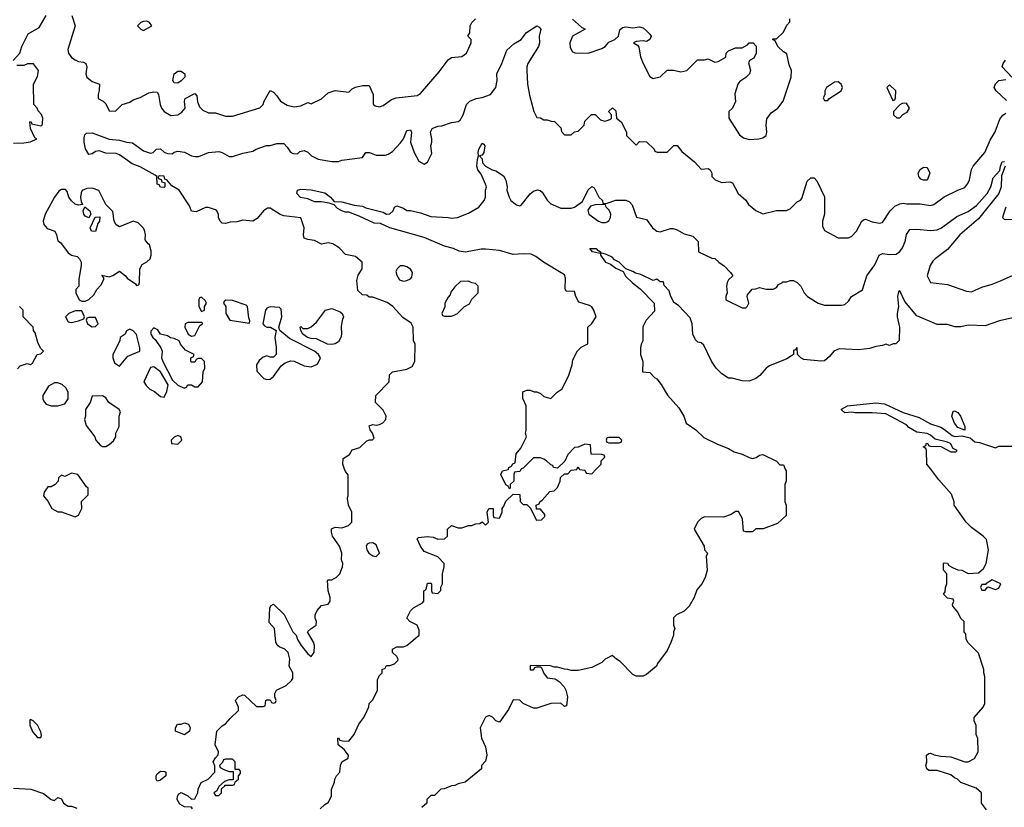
# Model space of a CAD drawing. Header units: inches. Extents: x 2380053 to 2584298, y 380219 to 546618.
# Tile 191 of 256: x 2446566 to 2452322, y 498025 to 502626. Entities that reach past the tile are written whole.
import ezdxf

# ---------------------------------------------------------------- set-up
doc = ezdxf.new("R2010")
doc.units = ezdxf.units.IN
doc.header["$MEASUREMENT"] = 0
for name, color, linetype in [('C4449', 7, 'Continuous'), ('C4459', 7, 'Continuous'), ('C4540', 7, 'Continuous'), ('C4550', 7, 'Continuous')]:
    doc.layers.add(name, color=color, linetype=linetype)

msp = doc.modelspace()

# ---------------------------------------------------------------- linework, layer by layer
at = {"layer": 'C4449', "color": 2}
for points, elevation in [([(2446870, 499978), (2446830, 499958), (2446810, 499966), (2446794, 499950), (2446792, 499930), (2446774, 499910), (2446750, 499898), (2446730, 499898), (2446710, 499866), (2446704.7, 499844.7), (2446730, 499814), (2446754, 499770), (2446790, 499752), (2446810, 499751.3), (2446890, 499722), (2446910, 499732), (2446928.7, 499770), (2446928.4, 499811.6), (2446966, 499850), (2446966, 499890), (2446956.4, 499896.4), (2446906, 499970)], 58), ([(2448630, 499569.2), (2448610, 499569), (2448596.9, 499563.1), (2448591.1, 499548.9), (2448594.8, 499530), (2448606.8, 499510), (2448630, 499494.8), (2448650, 499491), (2448669, 499510), (2448650, 499559)], 54), ([(2446630, 498538), (2446624.7, 498535.3), (2446625.4, 498505.4), (2446643.6, 498463.6), (2446670, 498434), (2446690, 498434), (2446694.6, 498445.4), (2446690, 498466), (2446670, 498506), (2446646, 498530)], 58), ([(2447530, 498449), (2447478, 498470), (2447478, 498490), (2447489.1, 498510.9), (2447510, 498511.3), (2447530, 498518), (2447554, 498510), (2447562, 498490), (2447558, 498470)], 54), ([(2447810, 498306), (2447770, 498306), (2447758, 498302), (2447752.7, 498287.3), (2447734, 498270), (2447738, 498258), (2447763.6, 498243.6), (2447790, 498234), (2447814, 498234), (2447814, 498186), (2447790, 498186), (2447763.6, 498176.4), (2447730, 498146), (2447718, 498122), (2447702, 498110), (2447710, 498094), (2447730, 498094), (2447746, 498110), (2447746, 498134), (2447766, 498150), (2447766, 498154), (2447810, 498154), (2447822, 498158), (2447826, 498174), (2447846, 498190), (2447846, 498210), (2447856.4, 498223.6), (2447856.4, 498236.4), (2447850, 498246), (2447826, 498246), (2447826, 498290)], 54), ([(2447370, 498178), (2447364, 498190), (2447363.7, 498210), (2447370, 498221), (2447390, 498236.3), (2447414.4, 498234.4), (2447421, 498230), (2447421, 498210), (2447390, 498184)], 54)]:
    msp.add_lwpolyline(points, close=True, dxfattribs=dict(at, elevation=elevation))
for points, elevation in [([(2447576.4, 498016.4), (2447570, 498026), (2447530, 498028), (2447503.1, 498043.1), (2447486, 498070), (2447488, 498090), (2447496.4, 498103.6), (2447510, 498111.3), (2447550, 498092), (2447570, 498072), (2447590, 498074), (2447608, 498110), (2447608.9, 498131.1), (2447628, 498170), (2447668, 498190), (2447706, 498230), (2447707.3, 498267.3), (2447698, 498290), (2447710, 498314), (2447727.3, 498332.7), (2447728, 498350), (2447708.9, 498391.1), (2447718, 498470), (2447750, 498502), (2447770, 498512), (2447796.4, 498543.6), (2447846, 498590), (2447846, 498610), (2447828.4, 498648.4), (2447830, 498654), (2447846, 498670), (2447870, 498682), (2447879.6, 498679.6), (2447950, 498614), (2447990, 498614), (2448002, 498618), (2448006, 498650), (2448010, 498654), (2448030, 498654), (2448038, 498638), (2448050, 498634), (2448062, 498638), (2448066, 498650), (2448058, 498670), (2448058, 498690), (2448068, 498710), (2448123.1, 498736.9), (2448154.6, 498765.4), (2448162, 498778), (2448162, 498810), (2448142, 498850), (2448145.2, 498890), (2448135.1, 498930), (2448115.3, 498950), (2448082.9, 498962.9), (2448071.9, 498971.9), (2448063.7, 498990), (2448055.3, 499070), (2448025.2, 499105.2), (2448029.2, 499190), (2448035.3, 499204.7), (2448050, 499211.3), (2448111.7, 499151.7), (2448163, 499050), (2448182.8, 499030), (2448190, 499004.7), (2448211, 498970), (2448250, 498921), (2448270, 498906), (2448288, 498930), (2448289, 498970), (2448284, 498990), (2448248.7, 499050), (2448269.4, 499070.6), (2448299, 499090), (2448301.2, 499110), (2448293.2, 499130), (2448292.7, 499150), (2448304.8, 499175.2), (2448330, 499204.7), (2448370, 499212), (2448382, 499230), (2448382, 499250), (2448369.1, 499289.1), (2448366, 499350), (2448370, 499354), (2448390, 499354), (2448418, 499370), (2448438, 499390), (2448454, 499430), (2448455.3, 499450), (2448448, 499470), (2448448.7, 499510), (2448435.3, 499550), (2448395.3, 499610), (2448388.4, 499631.6), (2448388.4, 499651.6), (2448410, 499662), (2448450, 499658), (2448488.9, 499671.1), (2448508.4, 499691.6), (2448508.7, 499750), (2448489, 499790), (2448482, 499830), (2448486, 499846), (2448487.3, 499967.3), (2448470, 499986), (2448465.3, 500000)], 54), ([(2448323.1, 498016.9), (2448350, 498042), (2448370, 498054), (2448388, 498090), (2448388, 498130), (2448407.3, 498172.7), (2448408, 498190), (2448418, 498210), (2448438, 498230), (2448442, 498270), (2448448.7, 498290), (2448487.3, 498312.7), (2448488, 498330), (2448480.4, 498340.4), (2448462, 498362), (2448428, 498390), (2448426, 498430), (2448430, 498432), (2448438, 498418), (2448452.7, 498412.7), (2448490, 498412), (2448522, 498450), (2448549, 498511), (2448578, 498550), (2448598, 498590), (2448607.3, 498612.7), (2448608.4, 498631.6), (2448630, 498654), (2448658, 498710), (2448658, 498770), (2448667.3, 498792.7), (2448686, 498810), (2448686, 498830), (2448702, 498838), (2448710, 498854), (2448730, 498854), (2448756.4, 498863.6), (2448776.4, 498883.6), (2448778, 498890), (2448770, 498906), (2448746, 498930), (2448746, 498950), (2448770, 498962), (2448810, 498962.8), (2448830, 498971), (2448902, 499030), (2448900.4, 499060.4), (2448888.7, 499088.7), (2448846, 499110), (2448828.7, 499130), (2448850, 499172), (2448868, 499190), (2448920.4, 499219.6), (2448928, 499230), (2448928, 499290), (2448942, 499298), (2448950, 499334), (2448970, 499334), (2448974, 499330), (2448974, 499290), (2448978, 499278), (2449010, 499274), (2449027.3, 499292.7), (2449028.4, 499311.6), (2449038, 499330), (2449038, 499390), (2449048, 499430), (2449048, 499450), (2449010, 499488), (2448930, 499519), (2448909, 499550), (2448890, 499594), (2448898, 499602), (2448950, 499607.3), (2448983.5, 499603.5), (2449010, 499592), (2449050, 499594), (2449066, 499610), (2449066, 499650), (2449090, 499672), (2449130, 499658), (2449150, 499658), (2449190, 499671.3), (2449210, 499672), (2449230, 499682), (2449256.4, 499683.6), (2449270, 499692), (2449290, 499674), (2449306, 499690), (2449298, 499750), (2449308, 499770), (2449334, 499770), (2449334, 499730), (2449338, 499718), (2449370, 499714), (2449386, 499750), (2449386, 499770), (2449396.4, 499783.6), (2449407.3, 499812.7), (2449450, 499854), (2449490, 499852), (2449492, 499812), (2449510, 499794), (2449530, 499794), (2449552.7, 499772.7), (2449585.4, 499705.4), (2449590, 499702), (2449616.4, 499703.6), (2449636.4, 499723.6), (2449636.4, 499736.4), (2449610, 499766), (2449587.3, 499767.3), (2449586, 499790), (2449602, 499798), (2449606, 499810), (2449620.4, 499819.6), (2449666, 499870), (2449690, 499874), (2449710, 499894), (2449726, 499930), (2449727.3, 499952.7), (2449750, 499974), (2449770, 499974), (2449790, 499994), (2449822, 499998), (2449823, 500000)], 50), ([(2449497, 500000), (2449490, 499986), (2449458, 499982), (2449454, 499970), (2449454, 499930), (2449434, 499910), (2449434, 499890), (2449430, 499886), (2449422, 499902), (2449408.4, 499908.4), (2449378, 499970), (2449388.9, 499991.1), (2449422, 499998), (2449422.7, 500000)], 50), ([(2449837, 500000), (2449838, 499998), (2449870, 499994), (2449878, 499978), (2449910, 499974), (2449936, 500000)], 50), ([(2450000, 498897), (2449990, 498892), (2449970, 498872), (2449910, 498842), (2449830, 498824.7), (2449790, 498824.7), (2449771.1, 498831.1), (2449750, 498831.3), (2449710, 498844.7), (2449690, 498844.7), (2449668.4, 498851.6), (2449550, 498854), (2449550, 498828), (2449570, 498828), (2449578, 498842), (2449590, 498846), (2449610, 498846), (2449618, 498838), (2449628, 498810), (2449650, 498782), (2449696.4, 498776.4), (2449720.4, 498760.4), (2449748.4, 498728.4), (2449758, 498710), (2449768, 498670), (2449762, 498618), (2449750, 498614), (2449730, 498634), (2449670, 498632), (2449590, 498604.7), (2449570, 498604.7), (2449510, 498632), (2449490, 498652), (2449450, 498654), (2449423.1, 498596.9), (2449370, 498522), (2449350, 498531.3), (2449330, 498552), (2449310, 498562), (2449290, 498552), (2449258, 498490), (2449266, 498430), (2449290, 498378), (2449297.2, 498330), (2449290, 498294), (2449266, 498270), (2449266, 498250), (2449170, 498172), (2449130, 498162), (2449110, 498152), (2449090, 498151.3), (2449047.3, 498132.7), (2449028.4, 498131.6), (2448990, 498094), (2448970, 498094), (2448946, 498070), (2448946, 498050), (2448916.4, 498023.6)], 46), ([(2446530, 498138), (2446630.6, 498130.6), (2446706.4, 498106.4), (2446750, 498071.3), (2446770, 498064.7), (2446790, 498082), (2446799.6, 498079.6), (2446810, 498074), (2446822, 498050), (2446850, 498032), (2446870, 498031.3), (2446899.8, 498019.8)], 54)]:
    msp.add_lwpolyline(points, dxfattribs=dict(at, elevation=elevation))
at = {"layer": 'C4459', "color": 2}
for points, elevation in [([(2451041.6, 500000), (2451046, 499990), (2451046, 499930), (2451038, 499910), (2451038, 499810), (2451046, 499790), (2451046, 499730), (2450996.4, 499683.6), (2450912.7, 499652.7), (2450868.4, 499651.6), (2450850, 499634), (2450810, 499634), (2450798, 499638), (2450791.3, 499710), (2450767.3, 499752.7), (2450750, 499754), (2450724.7, 499735.3), (2450680.4, 499719.6), (2450570, 499722), (2450550, 499712), (2450528.9, 499691.1), (2450508, 499650), (2450568, 499550), (2450568.4, 499528.4), (2450586, 499510), (2450578, 499490), (2450585.2, 499410), (2450572.5, 499367.5), (2450554, 499330), (2450524.1, 499295.9), (2450509.3, 499250), (2450478.9, 499201.1), (2450450, 499171.3), (2450406, 499150), (2450388.4, 499131.6), (2450388, 499090), (2450395.3, 499070), (2450388.7, 499050), (2450388.7, 499030), (2450372.9, 498987.1), (2450350, 498942), (2450294.6, 498865.4), (2450288, 498850), (2450230, 498802), (2450210, 498792), (2450170, 498792), (2450150, 498802), (2450076.9, 498876.9), (2450054, 498890), (2450030, 498912), (2450000, 498897)], 46), ([(2452218, 498010), (2452188, 498050), (2452188, 498110), (2452156.5, 498136.5), (2452068, 498170), (2452048, 498190), (2452030, 498197.2), (2452010, 498215.3), (2451930, 498239.3), (2451881.2, 498241.2), (2451868, 498250), (2451862, 498270), (2451868, 498290), (2451866, 498330), (2451880.4, 498339.6), (2451890, 498342), (2451911.3, 498331.3), (2451950, 498324.7), (2452010, 498321), (2452090, 498291.3), (2452110, 498291.3), (2452148, 498310), (2452168, 498350), (2452167.3, 498427.3), (2452158, 498450), (2452156.4, 498503.6), (2452146, 498530), (2452146, 498550), (2452198, 498610), (2452208.4, 498631.6), (2452208.7, 498790), (2452202, 498810), (2452202, 498830), (2452170, 498926), (2452108.9, 498988.9), (2452098, 499010), (2452096.4, 499036.4), (2452086, 499050), (2452086, 499110), (2452068.4, 499128.4), (2452050, 499166), (2452020.4, 499200.4), (2452018, 499210), (2452026, 499230), (2452022, 499242), (2451990, 499246), (2451966, 499270), (2451976.4, 499283.6), (2451978, 499310), (2451986, 499330), (2451986, 499390), (2451966, 499410), (2451966, 499450), (2451970, 499454), (2451990, 499452), (2451998, 499438), (2452023.6, 499423.6), (2452050, 499412), (2452074, 499410), (2452110, 499392), (2452170, 499394), (2452200.4, 499419.6), (2452215.3, 499450), (2452228.7, 499530), (2452220.4, 499580.4), (2452218, 499590), (2452198, 499610), (2452130, 499659), (2452099, 499690), (2452028, 499790), (2452028, 499810), (2452013.6, 499853.6), (2451938, 499938), (2451891.3, 500000)], 42)]:
    msp.add_lwpolyline(points, dxfattribs=dict(at, elevation=elevation))
at = {"layer": 'C4459', "color": 2, "elevation": 42}
msp.add_lwpolyline([(2452250, 499354), (2452214, 499330), (2452214, 499326), (2452190, 499326), (2452182, 499310), (2452190, 499294), (2452210, 499294), (2452226, 499314), (2452270, 499298), (2452290, 499304.7), (2452302, 499330)], close=True, dxfattribs=at)
at = {"layer": 'C4540', "color": 2}
for points, elevation in [([(2446527.3, 502387.3), (2446568, 502430), (2446578, 502470), (2446616.4, 502543.6), (2446680.2, 502579.8), (2446722, 502650)], 58), ([(2446870.7, 502650), (2446890.8, 502590), (2446848.1, 502451.9), (2446851, 502430), (2446870, 502406), (2446890, 502391), (2446910, 502382.8), (2446938.8, 502378.8), (2446952, 502370), (2446958, 502350), (2446952, 502310), (2446958, 502290), (2446990, 502264.7), (2447032, 502250), (2447031.6, 502211.6), (2447024.7, 502190), (2447026, 502166), (2447054, 502150), (2447070, 502134), (2447090, 502094), (2447127.3, 502092.7), (2447166, 502130), (2447210, 502144.7), (2447230, 502158), (2447270, 502171.3), (2447322, 502198), (2447350, 502204.7), (2447370, 502202), (2447378, 502190), (2447386.8, 502130), (2447396, 502110), (2447411.3, 502090), (2447450, 502066), (2447490, 502071), (2447514.8, 502085.2), (2447533.2, 502110), (2447529.2, 502150.8), (2447534, 502166), (2447590, 502194), (2447602, 502182), (2447606.4, 502146.4), (2447616.9, 502116.9), (2447636.9, 502096.9), (2447670, 502082), (2447710, 502082), (2447770, 502062), (2447810, 502062), (2447970, 502111.3), (2447988.7, 502130), (2447995.3, 502150), (2448030, 502212), (2448050, 502202), (2448070, 502182), (2448090.7, 502150.7), (2448130, 502126), (2448170, 502118), (2448210, 502122), (2448250, 502142), (2448270, 502134), (2448330, 502164.7), (2448370, 502198), (2448410, 502212), (2448490, 502202), (2448510, 502222), (2448530, 502232), (2448570, 502242), (2448610, 502242), (2448632, 502190), (2448632.7, 502132.7), (2448643.6, 502123.6), (2448670, 502118), (2448690, 502124.7), (2448740.2, 502159.8), (2448766, 502170), (2448890, 502184), (2448910, 502194.8), (2449018.6, 502321.4), (2449070, 502391.3), (2449090, 502404.7), (2449150, 502412), (2449178, 502430), (2449206, 502490), (2449206, 502510), (2449186, 502530), (2449198, 502550), (2449199, 502590), (2449209.2, 502610), (2449230, 502631)], 58), ([(2449798, 502630), (2449850, 502582), (2449872, 502570), (2449798, 502530), (2449782, 502490), (2449783.6, 502463.6), (2449798, 502438), (2449812.7, 502432.7), (2449890, 502431.3), (2449970, 502458), (2449988, 502470), (2450000, 502483.1)], 58), ([(2448465.3, 500000), (2448455.3, 500030), (2448458, 500062), (2448494.6, 500085.4), (2448510, 500114), (2448553.6, 500126.4), (2448594.6, 500165.4), (2448612, 500172), (2448628, 500172), (2448638, 500182), (2448628.7, 500210), (2448615.3, 500230), (2448610, 500254), (2448630, 500262), (2448650, 500258), (2448670, 500262), (2448688.4, 500271.6), (2448706, 500290), (2448708, 500310), (2448690, 500346), (2448646, 500390), (2448648.4, 500431.6), (2448726, 500510), (2448728.4, 500551.6), (2448746, 500570), (2448830, 500584.7), (2448860.4, 500599.6), (2448875.3, 500630), (2448878, 500730), (2448868.4, 500751.6), (2448866, 500830), (2448854, 500854), (2448805.6, 500885.6), (2448748, 500950), (2448713.6, 500973.6), (2448630, 501006), (2448610, 501006), (2448596.4, 501016.4), (2448570, 501018), (2448543.7, 501043.7), (2448537.2, 501102.8), (2448545.6, 501134.4), (2448568.7, 501170), (2448568, 501210), (2448530, 501242), (2448470, 501255.3), (2448432.9, 501292.9), (2448396.5, 501316.5), (2448370, 501322), (2448330, 501315.3), (2448290, 501335.3), (2448250, 501341.2), (2448230, 501349), (2448225.2, 501370), (2448229.3, 501410), (2448209.3, 501469.3), (2448110, 501480.5), (2448088.3, 501488.3), (2448030, 501526), (2448014.8, 501525.2), (2447990.6, 501509.4), (2447954.4, 501465.6), (2447930, 501448.7), (2447870, 501455.3), (2447835.3, 501444.7), (2447796.9, 501443.1), (2447770, 501435.3), (2447750, 501438), (2447738, 501450), (2447728.7, 501471.3), (2447728.7, 501488.7), (2447718, 501510), (2447710, 501515.3), (2447670, 501528.7), (2447651.6, 501528.4), (2447596.9, 501503.1), (2447570, 501508), (2447558, 501538), (2447498, 501630), (2447456.4, 501656.4), (2447426, 501690), (2447415.3, 501695.3), (2447410, 501712.7), (2447386, 501714), (2447374, 501710), (2447378, 501698), (2447392.7, 501692.7), (2447398, 501678), (2447414, 501674), (2447414, 501650), (2447410, 501646), (2447390, 501648), (2447382, 501662), (2447370, 501666), (2447368, 501710), (2447358, 501718), (2447270, 501766.6), (2447224.7, 501784.7), (2447150, 501837.6), (2447130, 501844.5), (2447070, 501846.6), (2447030, 501859.3), (2447010, 501856), (2446990, 501842.7), (2446970, 501839.3), (2446951.3, 501871.3), (2446943.5, 501910), (2446943, 501937), (2446947, 501953), (2446956, 501964), (2446990, 501964.6), (2447090, 501928.5), (2447150, 501923), (2447190, 501910.5), (2447225.8, 501905.8), (2447290, 501860.7), (2447330, 501846.8), (2447346, 501850), (2447366, 501870), (2447388.9, 501871.1), (2447410, 501852), (2447430, 501844.7), (2447458, 501842), (2447470, 501852), (2447490, 501858), (2447530, 501852), (2447570.9, 501830.9), (2447590, 501826), (2447612.5, 501827.5), (2447670, 501851), (2447730, 501856), (2447750.7, 501850.7), (2447790, 501826), (2447810, 501826), (2447870, 501846), (2447930, 501858), (2447949.3, 501870.7), (2448009.1, 501890.9), (2448030, 501891.3), (2448070, 501902), (2448110, 501902), (2448130, 501882), (2448150, 501852), (2448163.6, 501843.6), (2448190, 501842), (2448204.7, 501855.3), (2448230, 501862), (2448250, 501852), (2448271.1, 501831.1), (2448310, 501812), (2448390, 501798), (2448430, 501798), (2448450, 501804.7), (2448570, 501822), (2448590, 501850.7), (2448610.5, 501850.5), (2448650, 501834.8), (2448704.7, 501835.3), (2448720.2, 501839.8), (2448744.7, 501855.3), (2448792.5, 501907.5), (2448809, 501930), (2448830, 501978), (2448850, 501982), (2448856, 501970), (2448851.1, 501911.1), (2448871.3, 501850), (2448899.6, 501799.6), (2448930, 501782), (2448950, 501794), (2448974.6, 501845.4), (2448968.7, 501890), (2448975.3, 501910), (2448975.3, 501930), (2448968, 501970), (2448978, 501990), (2449010, 502004.7), (2449033.6, 502006.4), (2449090, 502024.7), (2449130, 502032), (2449140.4, 502039.6), (2449158, 502070), (2449178, 502130), (2449198, 502150), (2449234, 502166), (2449270, 502171.3), (2449318, 502190), (2449349.1, 502230.9), (2449357.2, 502270), (2449355.3, 502310), (2449384, 502370), (2449412.9, 502447.1), (2449454.8, 502485.2), (2449497.2, 502510), (2449529.3, 502550.7), (2449590, 502590.7), (2449603, 502583), (2449612.4, 502570), (2449603, 502530), (2449604.9, 502490), (2449598.8, 502470), (2449537.3, 502370), (2449530.8, 502350), (2449530.7, 502330), (2449534, 502250), (2449545.8, 502185.8), (2449571.3, 502090), (2449590, 502054), (2449610, 502052), (2449630, 502042), (2449650, 502042), (2449672.7, 502032.7), (2449691.6, 502031.6), (2449730, 501994), (2449732.7, 501972.7), (2449750, 501954), (2449790, 501954), (2449808.4, 501971.6), (2449830, 501974), (2449866, 502010), (2449870, 502034), (2449908.4, 502071.6), (2449930, 502072), (2449961, 502041), (2449987.3, 502032.7), (2450000, 502037.4)], 54), ([(2446530, 501904.7), (2446590, 501906), (2446630, 501912), (2446666, 501930), (2446655.3, 501935.3), (2446628.7, 501990), (2446626, 502030), (2446631.1, 502031.1), (2446638, 502018), (2446690, 502006), (2446698, 502010), (2446700.4, 502019.6), (2446702, 502050), (2446692.9, 502072.9), (2446674.6, 502094.6), (2446668, 502110), (2446648.7, 502130), (2446648, 502250), (2446670, 502294), (2446675.3, 502330), (2446647.3, 502367.3), (2446612.7, 502367.3), (2446590, 502358), (2446550, 502358)], 58), ([(2449422.7, 500000), (2449426, 500010), (2449442, 500018), (2449448, 500032), (2449462, 500038), (2449468, 500090), (2449496.4, 500123.6), (2449528, 500190), (2449522, 500210), (2449526, 500226), (2449526, 500370), (2449507.3, 500412.7), (2449507.3, 500452.7), (2449530, 500462), (2449550, 500462), (2449572.7, 500452.7), (2449590, 500452), (2449610, 500442), (2449630, 500424.7), (2449670, 500414), (2449708, 500450), (2449738, 500470), (2449775.3, 500550), (2449795.3, 500610), (2449800.4, 500639.6), (2449827.3, 500692.7), (2449847.3, 500712.7), (2449887.3, 500732.7), (2449888, 500830), (2449910, 500852), (2449935.3, 500890), (2449922, 500930), (2449910, 500948), (2449896.5, 500956.5), (2449835.3, 500975.3), (2449818, 501010), (2449810, 501038), (2449761.2, 501041.2), (2449754, 501054), (2449756, 501116), (2449750, 501135.3), (2449628.7, 501210), (2449583.2, 501243.2), (2449555.5, 501255.5), (2449510, 501259.3), (2449450, 501254), (2449370, 501277.2), (2449290, 501285.2), (2449264.7, 501284.7), (2449171.9, 501268.1), (2449134.2, 501274.2), (2449102, 501290), (2449050, 501302.7), (2448930, 501353.3), (2448729.3, 501409.3), (2448674.8, 501434.8), (2448638, 501438), (2448550, 501479.3), (2448490, 501501.2), (2448470, 501501.2), (2448449.3, 501509.3), (2448423.2, 501523.2), (2448404, 501544), (2448374.6, 501554.6), (2448330, 501562), (2448290, 501562.9), (2448250, 501580.5), (2448207.6, 501587.6), (2448185.6, 501610), (2448189.6, 501630.4), (2448210, 501635.3), (2448270, 501632), (2448350, 501614), (2448382.8, 501590), (2448403.6, 501563.6), (2448450, 501562.8), (2448522, 501542), (2448570, 501536.3), (2448590, 501527.3), (2448690, 501502), (2448710, 501491), (2448730, 501491.3), (2448748.7, 501510), (2448758, 501530), (2448770, 501538), (2448810, 501524.7), (2448830, 501512), (2448850, 501512), (2448910, 501498), (2448970, 501476), (2449070, 501470.8), (2449090, 501466), (2449126, 501470), (2449190, 501496), (2449249.3, 501530.7), (2449282, 501570), (2449288.7, 501590), (2449289, 501630), (2449294, 501650), (2449290, 501666), (2449263.2, 501723.2), (2449245.2, 501750), (2449239, 501770), (2449242, 501810), (2449249, 501830), (2449246, 501850), (2449249.4, 501870), (2449270, 501904.7), (2449279.8, 501899.8), (2449284.7, 501890), (2449278.8, 501850), (2449270, 501835.3), (2449254, 501830), (2449270, 501814), (2449271, 501790), (2449290, 501771), (2449328.3, 501748.3), (2449350, 501744), (2449394.4, 501714.4), (2449408.6, 501688.6), (2449415.5, 501650), (2449414, 501630), (2449426.8, 501590), (2449437.3, 501570), (2449470, 501544.9), (2449490, 501539.1), (2449497.2, 501542.8), (2449550, 501608.5), (2449570, 501624.2), (2449592.5, 501632.5), (2449608.5, 501628.5), (2449619.5, 501619.5), (2449650, 501571), (2449670, 501551.3), (2449730, 501526), (2449790, 501524.7), (2449810, 501531.3), (2449856.5, 501563.5), (2449890, 501632), (2449910, 501652), (2449923.6, 501643.6), (2449951.3, 501590), (2449972, 501570), (2449974, 501554), (2449990, 501552), (2450000, 501555.2)], 50), ([(2450000, 501525.2), (2449995.3, 501530), (2449990, 501546), (2449930, 501545.2), (2449902.5, 501537.5), (2449887.5, 501512.5), (2449893.4, 501490), (2449950, 501449), (2449970, 501440.8), (2449990, 501440.9), (2450000, 501445.8)], 50), ([(2450000, 501252.7), (2449990, 501257.3), (2449970, 501262), (2449960.4, 501259.6), (2449962, 501250), (2449989.7, 501209.7), (2450000, 501205.9)], 46), ([(2446553.2, 500586.8), (2446570, 500604.7), (2446610, 500618), (2446630, 500612), (2446640.4, 500619.6), (2446668.9, 500671.1), (2446690, 500674), (2446706, 500690), (2446690, 500706), (2446674.6, 500734.6), (2446656.4, 500796.4), (2446648, 500810), (2446646, 500830), (2446586, 500890), (2446586, 500930), (2446566, 500950)], 58), ([(2449936, 500000), (2449966, 500030), (2449966, 500050), (2449986, 500070), (2449982, 500082), (2449970, 500086), (2449907.3, 500087.3), (2449902, 500142), (2449870, 500146), (2449831.6, 500128.4), (2449810, 500128), (2449770, 500086), (2449752.7, 500047.3), (2449710, 500006), (2449686, 500010), (2449682, 500022), (2449670, 500026), (2449646, 500050), (2449630, 500058), (2449610, 500066), (2449570, 500066), (2449510, 500006), (2449498, 500002), (2449497, 500000)], 50), ([(2450000, 500182.7), (2449998, 500182), (2449994, 500170), (2449998, 500158), (2450000, 500157.3)], 50), ([(2449823, 500000), (2449830, 500014), (2449837, 500000)], 50)]:
    msp.add_lwpolyline(points, dxfattribs=dict(at, elevation=elevation))
for points, elevation in [([(2447310, 502618), (2447290, 502615.3), (2447274, 502610), (2447254, 502590), (2447274, 502570), (2447290, 502562), (2447338, 502590), (2447326, 502610)], 62), ([(2447490, 502255.3), (2447470, 502258), (2447462, 502270), (2447469.2, 502310), (2447490, 502324.7), (2447510, 502324.7), (2447532, 502310), (2447532, 502290), (2447510, 502268.7)], 58), ([(2446990, 501642), (2446959.6, 501640.4), (2446931.6, 501628.4), (2446924.7, 501615.3), (2446921, 501590), (2446924.7, 501564.7), (2446932.7, 501547.3), (2446910, 501542), (2446890, 501548.7), (2446870, 501568), (2446854, 501590), (2446843.1, 501623.1), (2446834.6, 501634.6), (2446810, 501633.2), (2446795.3, 501624.7), (2446770, 501588.7), (2446714.8, 501490), (2446704, 501450), (2446706.8, 501430), (2446727.3, 501407.3), (2446771.1, 501391.1), (2446782, 501370), (2446790, 501334), (2446804.7, 501324.7), (2446850, 501264.7), (2446870, 501251), (2446902.8, 501242.8), (2446916, 501230), (2446926, 501210), (2446926, 501190), (2446912, 501110), (2446912, 501070), (2446894, 501050), (2446894, 501030), (2446914, 500990), (2446930, 500982), (2446950, 500982), (2446970, 500992), (2447000.4, 501019.6), (2447018, 501050), (2447043.1, 501076.9), (2447058, 501110), (2447058, 501118), (2447046, 501134), (2447090, 501124.7), (2447110, 501131.3), (2447150, 501158), (2447184.7, 501130), (2447195.3, 501115.3), (2447243.6, 501083.6), (2447250, 501074), (2447262, 501078), (2447266, 501090), (2447268.4, 501171.6), (2447283.1, 501196.9), (2447310, 501211.3), (2447328.7, 501230), (2447335.3, 501250), (2447334.6, 501274.6), (2447326, 501310), (2447316.4, 501316.4), (2447300.4, 501340.4), (2447302, 501370), (2447296.5, 501396.5), (2447288.7, 501410), (2447258.6, 501438.6), (2447230, 501449), (2447150, 501415.3), (2447130, 501428), (2447119, 501450), (2447110, 501506), (2447070, 501546), (2447028.4, 501628.4)], 58), ([(2446970, 501468), (2446950, 501478), (2446942, 501490), (2446938, 501510), (2446947.3, 501532.7), (2446976, 501510), (2446982, 501490)], 58), ([(2447010, 501388), (2446986, 501390), (2446978, 501410), (2447007.3, 501472.7), (2447034, 501474), (2447032, 501450), (2447023.6, 501436.4)], 58), ([(2449959.6, 501260.4), (2449950, 501262), (2449915.3, 501270), (2449898, 501290), (2449936, 501290), (2449941.4, 501281.4), (2449962, 501270)], 46), ([(2448810, 501188.7), (2448790, 501188), (2448772, 501170), (2448765.4, 501154.6), (2448770, 501134), (2448786, 501106), (2448810, 501098), (2448830, 501102), (2448850, 501112), (2448858, 501122), (2448862, 501150), (2448850, 501168), (2448830, 501182)], 54), ([(2449190, 501098), (2449143.6, 501096.4), (2449110, 501066), (2449086.4, 501033.6), (2449082, 501018), (2449070, 501006), (2449052, 500970), (2449051.6, 500948.4), (2449034, 500910), (2449038, 500898), (2449050, 500894), (2449090, 500894), (2449110, 500902), (2449126, 500910), (2449166, 500950), (2449194.6, 500965.4), (2449210, 500994), (2449246, 501030), (2449246, 501070), (2449230, 501086), (2449208.4, 501088.4)], 54), ([(2447630, 501006), (2447618, 501002), (2447614, 500990), (2447614, 500950), (2447630, 500922), (2447646, 500930), (2447646, 500950), (2447658, 500970), (2447650, 500986)], 58), ([(2447771.6, 500988.4), (2447761, 500979), (2447758, 500970), (2447771.3, 500950), (2447772, 500910), (2447794, 500870), (2447910, 500854), (2447912.5, 500867.5), (2447904.8, 500884.8), (2447897.6, 500950), (2447890, 500957.6), (2447810, 500986)], 58), ([(2448030, 500947.8), (2448010, 500941.6), (2448002.7, 500930), (2447986.8, 500850), (2447997.3, 500837.3), (2448010, 500830.8), (2448032, 500830), (2448064.7, 500810), (2448057.3, 500770), (2448066, 500714), (2448064.7, 500670), (2448050, 500655.3), (2448030, 500655.3), (2448010, 500662), (2447990, 500654), (2447965.2, 500634.8), (2447951.3, 500610), (2447952, 500572), (2447994, 500530), (2448010, 500524.7), (2448030, 500526), (2448050, 500542), (2448095.1, 500604.9), (2448117.5, 500622.5), (2448150, 500633), (2448170, 500630.5), (2448230, 500604.9), (2448270, 500599.1), (2448306.3, 500613.7), (2448324, 500650), (2448313.2, 500670), (2448289.2, 500690), (2448143.7, 500763.7), (2448086, 500810), (2448081.2, 500830), (2448098, 500890), (2448094.8, 500934.8), (2448084.1, 500944.1)], 58), ([(2448390, 500729.4), (2448366, 500730), (2448302, 500762), (2448270, 500763.7), (2448249, 500770), (2448222, 500790), (2448208.7, 500810), (2448206, 500830), (2448210, 500834), (2448222, 500822), (2448250, 500822), (2448270, 500831.3), (2448301.2, 500858.8), (2448354, 500930), (2448390, 500939.3), (2448438.8, 500918.8), (2448451, 500910), (2448458.8, 500890), (2448450.6, 500869.4), (2448445.2, 500834.8), (2448447.7, 500790), (2448444, 500770), (2448430, 500745.2), (2448410, 500732.7)], 54), ([(2446930, 500926), (2446890, 500926), (2446854, 500910), (2446834, 500890), (2446850, 500862), (2446870, 500858), (2446910, 500866), (2446942, 500878), (2446946, 500890)], 58), ([(2447010, 500886), (2446970, 500886), (2446958, 500882), (2446954, 500870), (2446962, 500850), (2446990, 500832), (2447010, 500834), (2447026, 500850)], 58), ([(2447350, 500826), (2447332.7, 500807.3), (2447332, 500790), (2447344.7, 500770), (2447358.8, 500758.8), (2447391, 500710), (2447398.8, 500690), (2447396, 500650), (2447402.8, 500630), (2447459.8, 500519.8), (2447490, 500491), (2447527.3, 500472.7), (2447540.4, 500479.6), (2447550, 500494), (2447570, 500494), (2447590, 500482), (2447610, 500482), (2447635.3, 500510), (2447638, 500570), (2447648, 500590), (2447646, 500630), (2447630, 500646), (2447610, 500646), (2447598, 500642), (2447590, 500626), (2447570, 500626), (2447566, 500630), (2447566, 500650), (2447582, 500658), (2447586, 500670), (2447536.4, 500696.4), (2447506, 500730), (2447498, 500750), (2447470, 500764), (2447447.2, 500767.2), (2447430, 500779), (2447388.9, 500788.9), (2447374.6, 500814.6)], 58), ([(2447630, 500858), (2447550, 500858), (2447534, 500850), (2447532, 500830), (2447552, 500790), (2447570, 500778), (2447590, 500782), (2447620.2, 500839.8), (2447635.3, 500850), (2447634, 500854)], 58), ([(2447210, 500818), (2447191.6, 500808.4), (2447182, 500790), (2447154, 500770), (2447152, 500750), (2447111, 500670), (2447111, 500650), (2447121, 500621), (2447150, 500602), (2447199.3, 500660.7), (2447268, 500690), (2447268.7, 500710), (2447250, 500788), (2447230, 500808.7)], 58), ([(2447350, 500599), (2447330, 500594), (2447292, 500510), (2447304.7, 500490), (2447327.5, 500467.5), (2447353.7, 500453.7), (2447390, 500424.7), (2447410, 500422), (2447425.6, 500454.4), (2447433.6, 500493.6), (2447389, 500570)], 58), ([(2446790, 500504), (2446770, 500504), (2446734.8, 500485.2), (2446701, 500430), (2446702, 500410), (2446711, 500391), (2446721, 500381), (2446750, 500371.3), (2446790, 500371.3), (2446830, 500382), (2446848.9, 500411.1), (2446849, 500450), (2446836.5, 500476.5), (2446814.8, 500494.8)], 58), ([(2447050, 500428), (2446990, 500426), (2446978, 500390), (2446951.3, 500350), (2446951, 500310), (2446944.7, 500290), (2446955.3, 500255.3), (2447004.7, 500190), (2447012, 500170), (2447039.6, 500139.6), (2447050, 500132), (2447070, 500132), (2447090, 500144.7), (2447114.6, 500165.4), (2447128, 500190), (2447128.4, 500211.6), (2447148, 500250), (2447148, 500310), (2447154.6, 500334.6), (2447148, 500350), (2447088, 500390), (2447070, 500418)], 58), ([(2447490, 500198), (2447470, 500188), (2447452, 500170), (2447454, 500150), (2447490, 500146), (2447514, 500170), (2447508.4, 500188.4)], 58)]:
    msp.add_lwpolyline(points, close=True, dxfattribs=dict(at, elevation=elevation))
at = {"layer": 'C4550', "color": 2}
for points, elevation in [([(2450000, 502483.1), (2450010, 502494), (2450046, 502510), (2450066, 502530), (2450073.6, 502566.4), (2450090, 502581), (2450110, 502584), (2450150, 502578.8), (2450190, 502584.7), (2450210, 502578), (2450230, 502561), (2450250, 502541), (2450257.3, 502530), (2450256.3, 502523.7), (2450250.6, 502509.4), (2450230, 502499), (2450210, 502502), (2450170, 502498), (2450154, 502490), (2450178, 502478), (2450185.4, 502465.4), (2450196, 502410), (2450211.3, 502370), (2450250, 502294), (2450270, 502282), (2450310, 502292), (2450350, 502331.3), (2450388.9, 502331.1), (2450430, 502322), (2450466, 502330), (2450528.9, 502391.1), (2450568.9, 502391.1), (2450590, 502398), (2450630, 502378), (2450650, 502381), (2450693.2, 502406.8), (2450695.3, 502430), (2450710, 502444.7), (2450750, 502462), (2450790, 502462), (2450820.4, 502479.6), (2450830, 502491.3), (2450854, 502490), (2450871.1, 502471.1), (2450872, 502430), (2450858, 502402), (2450831.6, 502388.4), (2450825.4, 502374.6), (2450838, 502330), (2450831.3, 502310), (2450810.8, 502289.2), (2450775.3, 502264.7), (2450764.7, 502250), (2450746.4, 502193.6), (2450751.1, 502148.9), (2450732, 502110), (2450712, 502090), (2450712, 502050), (2450774, 501954), (2450796.8, 501936.8), (2450830, 501926.8), (2450886, 501930), (2450910, 501936), (2450928.7, 501950), (2450934, 501970), (2450929.3, 502010.7), (2450933.6, 502046.4), (2450958, 502082), (2450998, 502110), (2451028.7, 502150), (2451075.3, 502290), (2451078, 502330), (2451063.1, 502363.1), (2451050, 502426), (2451030, 502438), (2450998, 502470), (2450982, 502502), (2450966, 502510), (2450970, 502514), (2450990, 502514), (2451030, 502554), (2451050, 502594), (2451067.3, 502612.7), (2451068.4, 502631.6)], 58), ([(2452366, 502290), (2452309, 502350), (2452315.3, 502370), (2452329.4, 502390.6)], 54), ([(2452334, 502154), (2452274, 502210), (2452262, 502230), (2452269.4, 502250.6), (2452289.5, 502270.5), (2452330, 502276)], 54), ([(2450000, 502037.4), (2450016.4, 502043.6), (2450026, 502050), (2450026, 502070), (2450009, 502090), (2450031.6, 502111.6), (2450050, 502094), (2450054, 502050), (2450082, 502030), (2450114, 501970), (2450114, 501950), (2450170, 501894), (2450190, 501914), (2450230, 501912), (2450274, 501870), (2450278, 501858), (2450292, 501852), (2450310, 501851.3), (2450350, 501852), (2450390, 501891.3), (2450410, 501892), (2450436.8, 501856.8), (2450510, 501796), (2450550, 501752), (2450590, 501756), (2450602, 501750), (2450611.3, 501730), (2450612, 501710), (2450632, 501690), (2450670, 501676), (2450718, 501678), (2450732.7, 501672.7), (2450766, 501610), (2450810, 501571.3), (2450826, 501546), (2450870, 501510.8), (2450910, 501491.3), (2450989.3, 501510.7), (2451048.4, 501511.6), (2451070, 501522), (2451110, 501562), (2451130, 501572), (2451138, 501582), (2451170, 501682), (2451190, 501702), (2451210, 501702), (2451225.4, 501685.4), (2451270.9, 501590.9), (2451271, 501490), (2451258, 501450), (2451259.6, 501419.6), (2451270, 501394), (2451350, 501352), (2451410, 501352), (2451430, 501362), (2451458, 501390), (2451488.7, 501450), (2451502, 501458), (2451510, 501461), (2451550, 501446), (2451590, 501438), (2451610, 501442), (2451654, 501510), (2451682.5, 501537.5), (2451710, 501550.8), (2451730, 501554.8), (2451750, 501551), (2451830, 501551.3), (2451890, 501541), (2451910, 501546), (2451969.3, 501590.7), (2452050, 501631), (2452090, 501646), (2452109, 501670), (2452117.2, 501690), (2452129.3, 501750.7), (2452139, 501770), (2452208.7, 501850), (2452238.6, 501921.4), (2452269.1, 501970.9), (2452295.5, 502044.5), (2452312.3, 502067.7), (2452330, 502081)], 54), ([(2450000, 501555.2), (2450051.6, 501571.6), (2450108.4, 501571.6), (2450130, 501562), (2450145.4, 501545.4), (2450171.6, 501471.6), (2450230, 501458), (2450264.7, 501410), (2450290, 501391), (2450310, 501387.3), (2450370, 501406), (2450385.4, 501405.4), (2450410, 501398), (2450450, 501376), (2450501, 501361), (2450532, 501330), (2450534, 501270), (2450612.7, 501232.7), (2450630, 501232), (2450652, 501210), (2450686.4, 501186.4), (2450722, 501150), (2450734, 501130), (2450710, 501106), (2450702, 501090), (2450698, 501070), (2450702, 501030), (2450694, 501010), (2450694, 500990), (2450790, 500942), (2450810, 500942), (2450818, 500950), (2450828, 500970), (2450818, 501010), (2450820.4, 501019.6), (2450847.3, 501052.7), (2450870, 501054), (2450890, 501062), (2450930, 501051.3), (2450970, 501051.3), (2450990, 501062), (2451001.2, 501078.8), (2451026, 501090), (2451026, 501094), (2451050, 501094), (2451070, 501102), (2451090, 501102), (2451111.1, 501091.1), (2451132, 501070), (2451152, 501030), (2451172, 501010), (2451234, 500970), (2451270, 500958), (2451370, 500958), (2451390, 500962), (2451410, 500982), (2451428, 501010), (2451492.7, 501047.3), (2451519, 501130), (2451565.6, 501194.4), (2451590, 501251.3), (2451610, 501261), (2451650, 501254.8), (2451690, 501256), (2451710, 501271.3), (2451726.3, 501293.7), (2451741.2, 501330), (2451750, 501372), (2451770, 501401), (2451810, 501402.8), (2451890, 501394), (2451930, 501398.8), (2451954, 501410), (2452043.3, 501476.7), (2452110, 501504.9), (2452159.8, 501540.2), (2452220.9, 501610), (2452242.7, 501650), (2452257.2, 501702.8), (2452295.3, 501744.7), (2452299.3, 501770), (2452310, 501796), (2452322, 501798)], 50), ([(2452326, 501770), (2452306, 501714), (2452303.1, 501650), (2452290.3, 501610), (2452170, 501463.7), (2452062, 501370), (2451990, 501283.7), (2451917.3, 501230), (2451904.4, 501215.6), (2451888, 501190), (2451871, 501130), (2451891, 501091), (2451990, 501078.8), (2452099.8, 501039.8), (2452130, 501037.3), (2452190, 501064), (2452250, 501080.7), (2452299.5, 501100.5), (2452390, 501142)], 50), ([(2450000, 501445.8), (2450010, 501450.7), (2450020.5, 501470), (2450022, 501490), (2450012.5, 501512.5), (2450000, 501525.2)], 50), ([(2452330.7, 501530), (2452316, 501490), (2452312, 501470), (2452321, 501461), (2452470, 501458)], 54), ([(2452450, 500902.8), (2452292.9, 500867.1), (2452210, 500838), (2452110, 500842), (2452068.4, 500831.6), (2452031.6, 500831.6), (2451990, 500844.7), (2451930, 500844.7), (2451810, 500896), (2451739.9, 500979.9), (2451710, 501042), (2451703.1, 501036.9), (2451697.2, 501010), (2451704, 500950), (2451695.3, 500910), (2451695.3, 500890), (2451708.7, 500830), (2451707.3, 500752.7), (2451688, 500732), (2451672, 500732), (2451650, 500722), (2451630, 500731.3), (2451610, 500722), (2451570, 500718), (2451534.6, 500705.4), (2451470, 500698), (2451356.4, 500703.6), (2451326, 500690), (2451300.4, 500659.6), (2451270, 500634), (2451250, 500632), (2451150, 500641), (2451132, 500650), (2451112, 500670), (2451111.3, 500710), (2451106, 500710), (2451102, 500698), (2451090, 500694), (2451088.9, 500671.1), (2451078, 500662), (2451050, 500644.7), (2450950, 500604.7), (2450929.3, 500590.7), (2450892.3, 500547.7), (2450870, 500531), (2450830, 500514.8), (2450790, 500516), (2450730, 500531.3), (2450710, 500531.3), (2450670, 500558), (2450638, 500590), (2450610, 500632), (2450565.4, 500725.4), (2450550, 500738), (2450530, 500742), (2450516.9, 500756.9), (2450501, 500790), (2450498, 500850), (2450485.4, 500885.4), (2450416.9, 500956.9), (2450390, 500974), (2450370, 501014), (2450362, 501042), (2450332.7, 501072.7), (2450330, 501094), (2450310, 501094), (2450290, 501111.3), (2450270, 501102), (2450196.8, 501136.8), (2450165.5, 501145.5), (2450150, 501156), (2450110, 501171), (2450071.3, 501210), (2450043, 501223), (2450030, 501238.8), (2450000, 501252.7)], 46), ([(2450000, 501205.9), (2450018.9, 501198.9), (2450050, 501174), (2450094.6, 501154.6), (2450107.5, 501127.5), (2450148, 501088), (2450193.5, 501053.5), (2450274, 500970), (2450276.4, 500923.6), (2450228, 500870), (2450208.9, 500831.1), (2450208, 500750), (2450198, 500730), (2450195.3, 500710), (2450195.3, 500670), (2450208, 500630), (2450206, 500570), (2450250, 500566), (2450276.4, 500536.4), (2450290, 500528), (2450315.5, 500495.5), (2450352.9, 500432.9), (2450418.6, 500358.6), (2450448.7, 500310), (2450462, 500270), (2450518, 500230), (2450564.7, 500184.7), (2450645.6, 500145.6), (2450710, 500122), (2450742, 500102), (2450790, 500089), (2450830, 500068.7), (2450850, 500062), (2450871, 500069), (2450890, 500082), (2450910, 500086), (2450990, 500048), (2451010, 500026), (2451030, 500026), (2451041.6, 500000)], 46), ([(2451891.3, 500000), (2451868.7, 500030), (2451866, 500110), (2451862, 500122), (2451848, 500130), (2451862, 500138), (2451867.3, 500152.7), (2451874, 500150), (2451878, 500138), (2451890, 500134), (2451950, 500132), (2452010, 500102), (2452038, 500102), (2452046, 500110), (2452022, 500122), (2452008, 500150), (2451990, 500159), (2451916.5, 500176.5), (2451890, 500199), (2451870, 500208.7), (2451810, 500217.2), (2451764.4, 500244.4), (2451750, 500259.3), (2451630, 500323.7), (2451550, 500329.6), (2451450, 500329.6), (2451430, 500334), (2451390, 500329.5), (2451370, 500348), (2451369.1, 500350.9), (2451406, 500370), (2451570, 500388.5), (2451621.6, 500381.6), (2451730, 500331.3), (2451823, 500303), (2451890, 500266), (2451950, 500244.9), (2451972.5, 500232.5), (2452016.3, 500196.3), (2452030, 500190.7), (2452076, 500196), (2452122.8, 500182.8), (2452150, 500161), (2452176.9, 500156.9), (2452270, 500124.7), (2452290, 500134), (2452370, 500134)], 42), ([(2450000, 500157.3), (2450010, 500154), (2450070, 500154), (2450082, 500158), (2450086, 500170), (2450070, 500186), (2450010, 500186), (2450000, 500182.7)], 50)]:
    msp.add_lwpolyline(points, dxfattribs=dict(at, elevation=elevation))
for points, elevation in [([(2451350, 502264), (2451330, 502261.2), (2451282, 502230), (2451272, 502210), (2451272, 502188), (2451262, 502170), (2451270, 502154), (2451290, 502154), (2451296.4, 502163.6), (2451368.9, 502211.1), (2451375.3, 502230), (2451368.7, 502250)], 58), ([(2451650, 502246), (2451634, 502230), (2451670, 502154), (2451682, 502158), (2451686, 502170), (2451688, 502210)], 58), ([(2451750, 502138), (2451723.6, 502136.4), (2451710, 502128), (2451674, 502090), (2451674, 502070), (2451692.7, 502052.7), (2451710, 502052), (2451728.7, 502071.3), (2451754.6, 502085.4), (2451768, 502110)], 58), ([(2451850, 501688.7), (2451834.6, 501694.6), (2451822, 501710), (2451818, 501730), (2451829.3, 501750.7), (2451850, 501764.7), (2451870, 501762), (2451886, 501730), (2451870, 501688.7)], 54), ([(2452090, 500228), (2452050, 500244), (2452029.5, 500269.5), (2452014, 500310), (2452022, 500338), (2452030, 500342), (2452050, 500331.3), (2452066, 500310), (2452091.3, 500250)], 42)]:
    msp.add_lwpolyline(points, close=True, dxfattribs=dict(at, elevation=elevation))

doc.saveas('drawing.dxf')
